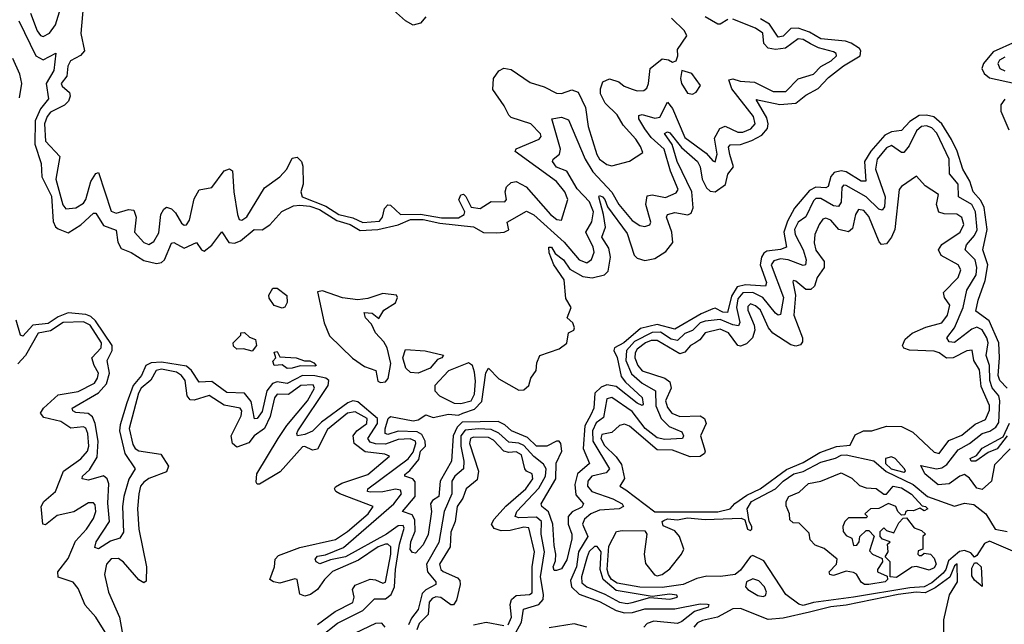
# Model space of a CAD drawing. Extents: x 2494106 to 2685573, y 758056 to 915185.
# Tile 190 of 256: x 2661722 to 2665633, y 800897 to 803299. Entities that reach past the tile are written whole.
import ezdxf

# ---------------------------------------------------------------- set-up
doc = ezdxf.new("R2010")
doc.units = 0

msp = doc.modelspace()

# ---------------------------------------------------------------- linework, layer by layer
at = {"layer": '0CON05XD'}
for points in [[(2661765.5, 803325), (2661792, 803255), (2661805, 803235.7), (2661815, 803232.2), (2661840, 803245), (2661865, 803278.6), (2661903.3, 803405)], [(2661976.2, 803365), (2661964.6, 803244.6), (2661980, 803175), (2661963.5, 803156.5), (2661923.5, 803135), (2661914, 803115), (2661908.9, 803075), (2661886.9, 803045), (2661890.6, 803035), (2661920, 803010), (2661922.2, 802995), (2661915.6, 802975), (2661900.1, 802959.9), (2661845, 802931.6), (2661831.4, 802915), (2661821, 802885), (2661825, 802815.8), (2661882.2, 802755), (2661866.2, 802665), (2661893.4, 802563.4), (2661905, 802547.8), (2661945, 802550.9), (2661975, 802570), (2661985.3, 802585), (2662005, 802656.2), (2662025, 802687.5), (2662035, 802692.5), (2662085, 802538.1), (2662105, 802530.4), (2662155, 802545.5), (2662175, 802542.5), (2662184.6, 802515), (2662177.8, 802455), (2662215, 802414.3), (2662235, 802405.7), (2662255, 802418), (2662275, 802452.5), (2662283.1, 802525), (2662295, 802546), (2662305, 802554.2), (2662325, 802547.1), (2662341.4, 802531.4), (2662365, 802490.5), (2662375, 802482.7), (2662385, 802483.5), (2662397.2, 802502.8), (2662415, 802586.7), (2662435, 802623.3), (2662485, 802632), (2662535, 802698.8), (2662555, 802706.2), (2662568, 802698), (2662572.5, 802615), (2662587.3, 802525), (2662594.6, 802504.6), (2662605, 802502.5), (2662625, 802515.7), (2662695, 802630.6), (2662755.8, 802675), (2662784, 802705), (2662805, 802748.8), (2662825, 802753.3), (2662841.2, 802735), (2662847.3, 802717.3), (2662847.8, 802645), (2662838.5, 802615), (2662844.6, 802595), (2662938.5, 802558.5), (2662989.7, 802525), (2663045, 802512.4), (2663085, 802492.9), (2663151.1, 802498.9), (2663163.6, 802515), (2663170.7, 802549.3), (2663185, 802564), (2663195, 802562), (2663234.7, 802524.7), (2663315, 802525.9), (2663398.3, 802511.7), (2663465, 802511.6), (2663487.5, 802525), (2663490.6, 802535), (2663466.2, 802583.8), (2663475, 802603.3), (2663485, 802606.2), (2663495, 802596.2), (2663515, 802553.8), (2663551.2, 802548.8), (2663595, 802576.4), (2663650, 802575), (2663655.4, 802585), (2663650.8, 802615), (2663655.5, 802635), (2663675, 802652.5), (2663695, 802656.7), (2663734.7, 802634.7), (2663830.5, 802525), (2663856.2, 802505), (2663875, 802502.9), (2663899.4, 802585), (2663887.3, 802615), (2663855, 802656.2), (2663690, 802775), (2663694.3, 802785.7), (2663786, 802825), (2663793.1, 802835), (2663791.5, 802845), (2663752.9, 802885), (2663675, 802910.6), (2663665, 802920), (2663647.3, 802957.3), (2663601.7, 803021.7), (2663604.7, 803065.3), (2663625, 803095.8), (2663645, 803105.8), (2663675, 803101.4), (2663749.8, 803049.8), (2663805, 803031.9), (2663855, 803007.1), (2663875, 803005.6), (2663915, 803020), (2663941.1, 803011.1), (2663969.7, 802949.7), (2663980.6, 802875), (2664015, 802763.8), (2664026, 802745), (2664055, 802724.2), (2664075, 802718.8), (2664145, 802737.1), (2664198, 802772), (2664188.8, 802795), (2664170, 802825), (2664120, 802880), (2664095, 802921.2), (2664047.7, 802967.7), (2664030, 803005), (2664028.8, 803025), (2664038.3, 803051.7), (2664065, 803063.8), (2664101.7, 803051.7), (2664123.3, 803035), (2664155, 803022.5), (2664175, 803016.2), (2664201.7, 803018.3), (2664213, 803027), (2664220, 803045), (2664226.7, 803105), (2664275, 803143.3), (2664300, 803140), (2664315, 803130), (2664330, 803135), (2664336.7, 803155), (2664335, 803180), (2664372.5, 803235), (2664362.5, 803255), (2664312, 803305)], [(2663335, 803310), (2663314.5, 803285.5), (2663285, 803276.9), (2663254.6, 803294.6), (2663206.6, 803336.6)], [(2664535, 803299.8), (2664505, 803281.6), (2664495, 803281.9), (2664445, 803310.9)], [(2661718.5, 803295), (2661786.7, 803155), (2661815, 803139.7), (2661866.1, 803166.1), (2661857.2, 803097.2), (2661827.1, 803045), (2661837.1, 802985), (2661804.5, 802945.5), (2661783.3, 802896.7), (2661782.3, 802805), (2661807.1, 802727.1), (2661810, 802675), (2661848.3, 802598.3), (2661855, 802497.5), (2661865, 802475.5), (2661875, 802468.7), (2661915, 802452.2), (2661965, 802483.8), (2662015, 802530), (2662025, 802530), (2662055, 802481.6), (2662105, 802462.9), (2662111.4, 802415), (2662125, 802389.7), (2662165, 802373.6), (2662215, 802342.3), (2662265, 802330.5), (2662285, 802334.7), (2662298, 802345), (2662325, 802410.6), (2662335, 802413.1), (2662375, 802391.5), (2662425, 802414), (2662445, 802384.3), (2662455, 802378.9), (2662485, 802403.8), (2662525, 802455.7), (2662553.6, 802413.6), (2662575, 802410.6), (2662599, 802421), (2662653.8, 802465), (2662685, 802464.4), (2662716.2, 802483.8), (2662763.6, 802536.5), (2662810.4, 802559.6), (2662835, 802562.6), (2662875, 802557.9), (2662913.5, 802545), (2662981.5, 802501.5), (2663035, 802484.8), (2663075, 802461.2), (2663145, 802465.7), (2663225, 802483.4), (2663275, 802504.5), (2663325, 802505.7), (2663391.2, 802491.2), (2663525, 802475.8), (2663565, 802453.9), (2663617.6, 802452.4), (2663646.2, 802455), (2663665, 802464.5), (2663659.2, 802495), (2663735, 802538.2), (2663765, 802524), (2663885.6, 802415.6), (2663944.5, 802345), (2663975, 802333.5), (2663993.6, 802346.4), (2664004.5, 802375), (2664000.9, 802395), (2663971.5, 802455), (2663994.5, 802495.5), (2664001.1, 802535), (2663985.6, 802575), (2663936.6, 802626.6), (2663895, 802697.5), (2663855, 802713.1), (2663838.5, 802735), (2663841.4, 802745), (2663866.9, 802765), (2663871.1, 802785), (2663836.7, 802905), (2663875, 802911.5), (2663901.7, 802901.7), (2663969.1, 802745), (2663999.3, 802695), (2664074.1, 802614.2), (2664101.7, 802565), (2664155, 802501.2), (2664185, 802481.2), (2664205, 802476.7), (2664225, 802484.2), (2664229.4, 802495), (2664209.1, 802565), (2664215, 802598.8), (2664235, 802602.9), (2664287.7, 802592.3), (2664329.4, 802610.6), (2664338.2, 802625), (2664307.2, 802697.2), (2664282.4, 802785), (2664231.3, 802831.4), (2664205.2, 802865), (2664181.2, 802905), (2664181.5, 802918.5), (2664195, 802921.8), (2664245, 802908.1), (2664265, 802911.8), (2664295, 802972), (2664315, 802945.7), (2664365, 802831.6), (2664449.3, 802769.3), (2664475, 802738), (2664485, 802733.8), (2664493.1, 802765), (2664481.7, 802828.3), (2664503, 802867), (2664525, 802876.6), (2664575, 802852.2), (2664595, 802851.9), (2664626.2, 802865), (2664644, 802885), (2664637.2, 802915), (2664550.6, 803025), (2664539.6, 803060.5), (2664555, 803063.5), (2664584.8, 803054.8), (2664640.9, 803050.9), (2664715, 803013.8), (2664765, 803013.1), (2664815, 803064.5), (2664875, 803082.9), (2664905, 803112.7), (2664945.5, 803135), (2664966.7, 803155), (2664965.8, 803165), (2664955, 803171.5), (2664895, 803187.2), (2664863.8, 803203.8), (2664835, 803219.7), (2664815, 803222.4), (2664764.4, 803185.6), (2664725, 803181), (2664695, 803186.4), (2664678.2, 803205), (2664673.9, 803245), (2664645.5, 803265), (2664555, 803301.2)], [(2665644.8, 801834.8), (2665615.4, 801865), (2665608.6, 801885), (2665614.7, 801955), (2665611.4, 802015), (2665573, 802103), (2665520.3, 802140.3), (2665530.3, 802185), (2665557.6, 802262.4), (2665567.5, 802325), (2665548.7, 802385), (2665564.8, 802465.2), (2665553, 802553), (2665540.2, 802580.2), (2665510, 802615), (2665497, 802657), (2665469.1, 802705), (2665446.3, 802776.3), (2665423.4, 802823.4), (2665385.9, 802885.9), (2665353.5, 802913.5), (2665325, 802920.2), (2665295, 802917.9), (2665258.8, 802895), (2665225, 802859.2), (2665185, 802853.9), (2665159.2, 802840.8), (2665103.4, 802776.6), (2665078.4, 802735), (2665083, 802657), (2665065, 802657.1), (2665005, 802694.8), (2664985, 802698.9), (2664957.8, 802692.2), (2664944.4, 802675.6), (2664934.1, 802635.9), (2664925, 802630.7), (2664885, 802633.9), (2664859.5, 802620.5), (2664800, 802550), (2664771.7, 802498.3), (2664758, 802455), (2664768.9, 802395), (2664744.3, 802385.7), (2664690.5, 802379.5), (2664678, 802372), (2664668.4, 802355), (2664664.2, 802325), (2664688.8, 802255), (2664685, 802240.6), (2664605, 802245.8), (2664571.8, 802238.2), (2664549.3, 802200.7), (2664534.1, 802135.9), (2664515, 802136.3), (2664485, 802152.8), (2664475, 802150), (2664429.4, 802130.6), (2664325, 802069.1), (2664255, 802087.4), (2664187.9, 802072), (2664121.6, 802015), (2664085.4, 801995), (2664082.3, 801985), (2664096.2, 801956.2), (2664111.3, 801881.3), (2664128.3, 801858.3), (2664195, 801798.1), (2664198.6, 801771.4), (2664195, 801766), (2664175, 801774.7), (2664091.1, 801841.1), (2664055, 801848.2), (2664031.7, 801838.3), (2664006.7, 801815), (2664003.5, 801755), (2663990.4, 801729.6), (2663966.5, 801685), (2663960.9, 801595), (2663985.5, 801535), (2663937.8, 801495), (2663927.9, 801452.1), (2663931.2, 801411.2), (2663962.5, 801375), (2663955, 801362.2), (2663916.9, 801343.1), (2663900.8, 801325), (2663901.4, 801295), (2663915.7, 801255), (2663915.9, 801235.9), (2663895, 801152.5), (2663875, 801117.5), (2663855, 801110), (2663845, 801110), (2663841.2, 801125), (2663851.2, 801148.8), (2663852.5, 801175), (2663845, 801210), (2663840.6, 801295), (2663823.2, 801343.2), (2663796.2, 801365), (2663793.3, 801375), (2663851.9, 801475), (2663853.6, 801536.4), (2663875.6, 801585), (2663872, 801615), (2663865, 801623.8), (2663855, 801624), (2663816.7, 801605), (2663775, 801604.7), (2663738.8, 801638.8), (2663676, 801665), (2663649.6, 801689.5), (2663622.4, 801702.4), (2663480.5, 801699.5), (2663460, 801680), (2663443.8, 801645), (2663437.9, 801545), (2663393.1, 801465), (2663387.3, 801405), (2663361.9, 801388.1), (2663354, 801375), (2663358.6, 801345), (2663345, 801253.3), (2663325, 801212), (2663295, 801180), (2663282.5, 801182.5), (2663273.9, 801193.9), (2663276, 801225), (2663293.5, 801266.5), (2663291.7, 801311.7), (2663281.2, 801331.2), (2663243.3, 801345), (2663293.3, 801405), (2663292.7, 801462.7), (2663284.5, 801474.4), (2663252, 801485), (2663252.5, 801492.5), (2663272.4, 801507.6), (2663308, 801552), (2663315, 801584), (2663333.6, 801605), (2663332.6, 801625), (2663320.3, 801650.3), (2663301.2, 801661.2), (2663225, 801664.7), (2663185, 801650.9), (2663174.5, 801655), (2663173.9, 801673.9), (2663185.6, 801715), (2663195, 801722.5), (2663285, 801705.3), (2663305, 801709.6), (2663335, 801729.2), (2663365, 801718.6), (2663425, 801732.1), (2663465, 801727.9), (2663482.5, 801735), (2663528.8, 801751.2), (2663558.3, 801781.7), (2663573.6, 801896.4), (2663585, 801913.8), (2663625, 801872), (2663705, 801827.5), (2663725, 801828.6), (2663744.2, 801845), (2663753.1, 801875), (2663774.3, 801905), (2663776.4, 801935), (2663788.1, 801965), (2663865, 801990.6), (2663896, 802014), (2663902.5, 802055), (2663923.3, 802065), (2663925.7, 802074.3), (2663920, 802095), (2663897.5, 802115), (2663913.1, 802155), (2663891.2, 802191.2), (2663884.7, 802265), (2663843.5, 802325), (2663825, 802372.5), (2663824.4, 802395.6), (2663835, 802395.8), (2663849.7, 802369.7), (2663881.9, 802345), (2663908, 802308.1), (2663959.2, 802279.2), (2663996, 802274), (2664045.7, 802285), (2664060.4, 802299.6), (2664068.9, 802355), (2664061.9, 802391.9), (2664034.3, 802435), (2664049.3, 802475), (2664040.7, 802525), (2664022.2, 802595), (2664025, 802600), (2664036.7, 802595), (2664046.7, 802585), (2664057.7, 802555), (2664135, 802450), (2664163.3, 802363.3), (2664175, 802351.9), (2664205, 802341.8), (2664245, 802350.8), (2664288.3, 802378.3), (2664316.7, 802413.3), (2664313, 802455), (2664292.2, 802515), (2664295.6, 802524.4), (2664325, 802532.5), (2664376.7, 802523.3), (2664390, 802530), (2664398, 802552), (2664392.2, 802615), (2664333.5, 802735), (2664313.6, 802803.6), (2664283.1, 802846.9), (2664295, 802853.1), (2664305, 802849.5), (2664350.7, 802790.7), (2664415, 802736.1), (2664424.7, 802715), (2664432.7, 802665), (2664450.6, 802630.6), (2664465, 802617.7), (2664485.4, 802614.6), (2664525.9, 802644.1), (2664535.4, 802685), (2664557.5, 802715), (2664543, 802763), (2664538, 802792), (2664545, 802802.2), (2664585, 802803.1), (2664630.5, 802819.5), (2664669.7, 802840.3), (2664692.9, 802867.1), (2664696, 802885), (2664689.7, 802909.7), (2664647.5, 802982.5), (2664742.2, 802962.2), (2664805, 802967.8), (2664845, 802998.8), (2664894.4, 803025.6), (2664935, 803069.3), (2664995, 803115.9), (2665060.9, 803155), (2665063.8, 803175), (2665058.2, 803185), (2665025.6, 803205.6), (2665003.2, 803213.2), (2664905, 803223.3), (2664859.9, 803249.9), (2664815, 803264.8), (2664785, 803264.1), (2664755, 803233.3), (2664735, 803230), (2664700.8, 803280.8), (2664665, 803302.7)], [(2665678.4, 803211.6), (2665588.7, 803171.3), (2665550.4, 803125), (2665544.6, 803105), (2665553.1, 803085), (2665575, 803067.8), (2665677.5, 803045)], [(2661720.8, 802989.2), (2661730.2, 803045), (2661722.7, 803082.7), (2661695.3, 803145)], [(2665635, 803150), (2665615, 803137.7), (2665608.2, 803125), (2665615.5, 803105), (2665635, 803095.3)], [(2664395, 803002.5), (2664409.3, 803010.7), (2664427, 803037), (2664392.5, 803085), (2664352.5, 803097.5), (2664346.7, 803065), (2664350.8, 803045), (2664375, 803007.5), (2664395, 803002.5)], [(2665636.2, 802983.8), (2665619.7, 802960.3), (2665619.4, 802935), (2665651.8, 802861.8)], [(2665656.5, 801593.5), (2665595, 801530), (2665582.9, 801465), (2665545, 801432.5), (2665525, 801437.3), (2665495, 801477.3), (2665475, 801491.4), (2665456.4, 801485), (2665415, 801454.8), (2665371, 801451), (2665317.5, 801495), (2665302.5, 801527.5), (2665364.7, 801514.7), (2665385, 801518.1), (2665405, 801531.2), (2665450.1, 801589.9), (2665495, 801615.2), (2665545, 801654.3), (2665576, 801664), (2665600.4, 801679.6), (2665612, 801698), (2665615.9, 801785), (2665611.6, 801805), (2665585.7, 801835.7), (2665575.8, 801865), (2665574.1, 801925), (2665561.7, 801965), (2665569.2, 802015), (2665564.4, 802035), (2665545, 802066.7), (2665525, 802077.9), (2665505, 802070), (2665435, 802016.9), (2665415, 802019.5), (2665405.7, 802035), (2665435.2, 802074.8), (2665469.8, 802155), (2665484.6, 802225), (2665521.3, 802285), (2665524.1, 802315), (2665517.3, 802345), (2665478.2, 802385), (2665483.9, 802405), (2665515, 802441.8), (2665525.4, 802464.6), (2665519.6, 802535), (2665504, 802565), (2665451.2, 802595), (2665450.5, 802645), (2665416.4, 802686.4), (2665414.7, 802745), (2665365, 802848.7), (2665345, 802869.4), (2665325, 802877.6), (2665305, 802874.7), (2665285, 802857.5), (2665255, 802797.5), (2665235, 802771.5), (2665225, 802771.1), (2665185, 802799.3), (2665165, 802789.3), (2665129, 802745), (2665121.6, 802705), (2665160, 802595), (2665157.1, 802555), (2665147.9, 802542.1), (2665135, 802546.5), (2665085.4, 802595.4), (2665005, 802640.4), (2664995, 802641.1), (2664987.6, 802632.4), (2664985.7, 802574.2), (2664975, 802556.5), (2664955, 802558.9), (2664905, 802589.2), (2664885, 802588.4), (2664875, 802579.3), (2664845, 802515.5), (2664815, 802493.9), (2664800.2, 802465), (2664802.5, 802445), (2664834.3, 802385), (2664846, 802345), (2664844.4, 802325.6), (2664835, 802322.5), (2664775.4, 802345.4), (2664745, 802348.9), (2664718.5, 802341.5), (2664707.8, 802325), (2664756.5, 802195), (2664745, 802127.5), (2664735, 802124.4), (2664725, 802132.7), (2664674.2, 802195), (2664635, 802214.8), (2664595, 802213.3), (2664575, 802189.3), (2664570.1, 802155), (2664583.5, 802096.5), (2664577.2, 802082.8), (2664555, 802086), (2664505, 802108.4), (2664445, 802101), (2664425, 802094.2), (2664395, 802064.7), (2664365, 802051.9), (2664335, 802024.8), (2664310.5, 802029.5), (2664267.4, 802057.5), (2664235, 802055.9), (2664165, 802020.1), (2664132.8, 801985), (2664130, 801945), (2664152.4, 801892.4), (2664194.9, 801854.9), (2664248.5, 801825), (2664248.7, 801765), (2664270.4, 801715), (2664302.3, 801682.3), (2664352.1, 801662.1), (2664359.4, 801645), (2664355.4, 801634.7), (2664285, 801630.4), (2664255, 801637.2), (2664207.4, 801675), (2664155, 801742.4), (2664075, 801797.8), (2664055, 801793.1), (2664041.5, 801718.5), (2664012.8, 801697.2), (2663997, 801665), (2663999, 801625), (2664064.7, 801515), (2664051.7, 801498.3), (2663995, 801484.7), (2663979.5, 801465), (2663977.4, 801445), (2663994.5, 801424.5), (2664078.9, 801395), (2664115.6, 801375), (2664120.8, 801365), (2664103.3, 801355), (2664025, 801349.7), (2663991.3, 801335), (2663965.5, 801314.5), (2663958.2, 801295), (2663978.8, 801245), (2663941.9, 801185), (2663934.6, 801125), (2663910.7, 801070.8), (2663914, 801045), (2663945, 801016.4), (2664025, 800987.9), (2664091.3, 800951.3), (2664125, 800941.7), (2664156.3, 800943.7), (2664205, 800958.4), (2664325, 800957.6), (2664425, 800977.5), (2664455, 800976.9), (2664460, 800975), (2664456.7, 800965), (2664402.7, 800947.3), (2664351.9, 800908.1), (2664335, 800899.7), (2664241, 800909), (2664215, 800899.7), (2664201.8, 800885)], [(2664245, 801343.9), (2664495, 801344.2), (2664544.4, 801355.7), (2664563.5, 801376.6), (2664610.2, 801409.8), (2664663.3, 801435), (2664768.7, 801511.3), (2664835, 801539.8), (2664900.4, 801579.6), (2664967.4, 801602.6), (2665021.2, 801608.8), (2665040.9, 801649.1), (2665074.3, 801665.7), (2665107.5, 801665), (2665165.4, 801684.6), (2665225, 801682.7), (2665270, 801660), (2665355, 801580.6), (2665375, 801575.8), (2665413.3, 801626.7), (2665465, 801648.8), (2665518.2, 801691.8), (2665559.4, 801710.6), (2665575, 801747.5), (2665575, 801766.2), (2665541.5, 801841.5), (2665535, 801908), (2665513.1, 801945), (2665505.7, 801985.7), (2665485, 801983.1), (2665430, 801955), (2665403.8, 801953.8), (2665375, 801975.5), (2665355, 801982.1), (2665256.3, 801986.3), (2665234.4, 801994.4), (2665229.2, 802005), (2665239.8, 802030.2), (2665267, 802053.1), (2665322, 802078), (2665385, 802094.6), (2665408, 802125), (2665417.5, 802165), (2665395.4, 802195.4), (2665392.2, 802215), (2665450.5, 802275), (2665461.4, 802305), (2665450.8, 802325), (2665382.3, 802362.3), (2665372.2, 802385), (2665384.7, 802405.3), (2665457.8, 802455), (2665472.5, 802485), (2665465, 802513.3), (2665445, 802526.7), (2665395, 802527.3), (2665373.8, 802533.8), (2665364.5, 802565), (2665372, 802605), (2665319.4, 802639.4), (2665285, 802677.5), (2665225, 802636.7), (2665215.8, 802624.2), (2665198.2, 802465), (2665185.2, 802434.8), (2665165, 802408.1), (2665145.5, 802405.6), (2665136.1, 802416.1), (2665095, 802516.9), (2665075, 802540.6), (2665054, 802545), (2665041.8, 802525), (2665030.7, 802469.3), (2665015, 802456.7), (2664975.9, 802465.9), (2664945, 802502.2), (2664925, 802511.1), (2664913.1, 802506.9), (2664898.1, 802485), (2664880.6, 802445), (2664877.8, 802412.2), (2664885, 802382.9), (2664918.3, 802338.3), (2664917.7, 802315), (2664890.3, 802275), (2664879.2, 802240.8), (2664865, 802227.3), (2664845, 802227.3), (2664805, 802260), (2664795, 802262.5), (2664793, 802257), (2664804, 802204), (2664797.3, 802125), (2664832.2, 802035), (2664831.3, 802018.7), (2664823.3, 802006.7), (2664805, 802002.2), (2664785, 802007.5), (2664713.6, 802053.6), (2664697.3, 802075), (2664665, 802144.4), (2664645, 802162.2), (2664625, 802169.4), (2664615, 802160), (2664614.6, 802145), (2664640.4, 802085), (2664643.1, 802065), (2664633.1, 802035), (2664609.1, 802010.9), (2664585, 802001.5), (2664575, 802004.3), (2664537.7, 802055), (2664505, 802069.4), (2664445, 802055.4), (2664423.5, 802026.5), (2664404.4, 802014.4), (2664387.5, 802005), (2664365, 801977.5), (2664345, 801971.4), (2664255, 802024.7), (2664230.8, 802025), (2664207.7, 802015), (2664175, 801989.3), (2664166.5, 801975), (2664165.3, 801955), (2664177.8, 801925), (2664195, 801903.4), (2664284.8, 801874.8), (2664305, 801860.6), (2664310.4, 801835), (2664288, 801785), (2664295, 801758.1), (2664312.5, 801735), (2664345, 801722.5), (2664425, 801725.4), (2664443.1, 801715), (2664448.8, 801695), (2664426.8, 801645), (2664445.4, 801585), (2664442.9, 801575), (2664425, 801563.9), (2664385, 801561.9), (2664315, 801588.8), (2664255, 801590.3), (2664145, 801684.5), (2664125, 801691.5), (2664105, 801687.1), (2664075, 801658.9), (2664035, 801650.6), (2664030.6, 801635), (2664045, 801606.9), (2664091.8, 801561.8), (2664112.3, 801532.3), (2664124.6, 801475.4), (2664106.2, 801445), (2664130.4, 801430.5), (2664245, 801343.9)], [(2662765, 802153.3), (2662733.6, 802163.6), (2662713, 802193), (2662712.5, 802205), (2662728.3, 802231.7), (2662745, 802232.5), (2662783, 802203), (2662784.2, 802175), (2662775, 802156.7), (2662765, 802153.3)], [(2663155, 801857.5), (2663175, 801860), (2663186.2, 801873.8), (2663196.6, 801933.4), (2663182.3, 801995), (2663169.3, 802019.2), (2663135.5, 802055), (2663119.8, 802089.8), (2663095.8, 802115), (2663090, 802135), (2663123, 802133), (2663148.3, 802111.7), (2663169.2, 802145), (2663215, 802174.4), (2663223.1, 802195), (2663218.8, 802205), (2663165, 802211.7), (2663105, 802190.8), (2663065, 802186.3), (2663005, 802194), (2662925, 802221.1), (2662905, 802217.5), (2662931.4, 802095), (2662953.1, 802043.1), (2663044.3, 801954.3), (2663091.7, 801921.7), (2663137.5, 801905), (2663145, 801862.5), (2663155, 801857.5)], [(2662913.8, 800845), (2662985, 800901.1), (2663085, 800950.9), (2663131.6, 800998.4), (2663175, 800998.3), (2663198.2, 801015), (2663210.5, 801045), (2663214.5, 801114.5), (2663230.9, 801215), (2663249.2, 801279.2), (2663245, 801289.7), (2663225, 801288.3), (2663178.8, 801255), (2663016.7, 801165), (2662956.5, 801153.5), (2662915, 801136.9), (2662900, 801145), (2662895.7, 801155), (2662905, 801166.9), (2662937.4, 801172.6), (2663008.3, 801201.7), (2663208.8, 801375), (2663238.6, 801415), (2663235, 801430), (2663214.4, 801434.3), (2663165, 801423.3), (2663115, 801422), (2663104.3, 801425), (2663104.5, 801435), (2663265, 801554.5), (2663285, 801580.8), (2663295.8, 801615), (2663294.7, 801625), (2663273.7, 801633.7), (2663225, 801631.6), (2663175, 801611.9), (2663135, 801613.2), (2663115, 801620.3), (2663104.7, 801635), (2663143, 801695), (2663143, 801715), (2663065, 801780), (2663045, 801784.5), (2663026.2, 801776.2), (2662920.5, 801699.5), (2662885, 801664.7), (2662855, 801650.3), (2662825.9, 801645.9), (2662822.5, 801655), (2662827.3, 801665), (2662947.4, 801845), (2662950.7, 801865), (2662937.7, 801875), (2662895, 801884.6), (2662845, 801885.1), (2662785, 801853), (2662745, 801859.6), (2662726.2, 801853.8), (2662704.1, 801825), (2662685, 801742.5), (2662665, 801714.3), (2662655, 801713.3), (2662641.6, 801781.6), (2662615.5, 801815.5), (2662545, 801817.9), (2662485, 801862.1), (2662435, 801859.2), (2662404.3, 801905), (2662385, 801922.1), (2662285, 801937.9), (2662244.3, 801935), (2662223.4, 801925), (2662206.1, 801885), (2662173.6, 801845), (2662147.3, 801777.3), (2662120.7, 801689.3), (2662119.3, 801665), (2662139.4, 801575), (2662180.5, 801515), (2662156.2, 801473.8), (2662135.3, 801405), (2662130.8, 801365), (2662135, 801262.5), (2662120.5, 801239.5), (2662083.1, 801226.9), (2662035, 801196.7), (2662021.3, 801201.3), (2662025.6, 801225), (2662078.9, 801305), (2662072.4, 801377.5), (2662076.6, 801455), (2662070, 801475), (2662055, 801487.2), (2661995, 801469.5), (2661970.8, 801475), (2661972.2, 801485), (2661999.2, 801510.8), (2662029.6, 801560.4), (2662033.9, 801625), (2662022.3, 801695), (2662011, 801721), (2661993.7, 801733.7), (2661945, 801737.8), (2661932.9, 801745), (2661930, 801755), (2662035, 801816.6), (2662067.6, 801852.4), (2662078.7, 801895), (2662070.3, 801945), (2662090, 801985), (2662090, 802005), (2662023, 802103), (2662005, 802119.7), (2661985, 802127.7), (2661915, 802134.2), (2661875, 802117.8), (2661835, 802091.7), (2661774.6, 802085.3), (2661735, 802041.4), (2661725, 802046.2), (2661708.7, 802105)], [(2662061.8, 800865), (2662025, 800925.6), (2661982.4, 800972.4), (2661955, 801039.2), (2661935, 801064.5), (2661874.5, 801084.4), (2661874.2, 801105), (2661915, 801158.1), (2661943.3, 801226.7), (2661987.9, 801275), (2662015, 801317.5), (2662024.6, 801345), (2662021.7, 801371.7), (2662015, 801380), (2661995, 801378.9), (2661936.9, 801343.1), (2661871.6, 801328.4), (2661825, 801292), (2661813.8, 801295), (2661807.5, 801365), (2661818, 801385), (2661865, 801424.3), (2661896.5, 801505), (2661965, 801553.6), (2661991.1, 801585), (2661996.7, 801605), (2661992.5, 801655), (2661985, 801675.6), (2661975, 801681.8), (2661925, 801676.1), (2661885, 801702.5), (2661818.3, 801718.3), (2661804.3, 801735), (2661816.7, 801755), (2661875, 801808.2), (2661955, 801822.2), (2662019.2, 801855), (2662031.8, 801875), (2662034.7, 801895), (2662018.2, 801925), (2662008.9, 801955), (2662045.4, 801995), (2662047.7, 802015), (2662002.5, 802085), (2661975, 802098.5), (2661895, 802096.5), (2661845, 802063.4), (2661795, 802052.9), (2661745.9, 801964.1), (2661715, 801931.5)], [(2662645, 801982.5), (2662611.7, 801991.7), (2662585, 801990), (2662571.7, 802001.7), (2662570, 802015), (2662600, 802045), (2662600, 802055), (2662615, 802056.2), (2662635, 802037.5), (2662658.3, 802028.3), (2662662.5, 802005), (2662645, 801982.5)], [(2662785, 801913.3), (2662765, 801927.5), (2662732.5, 801925), (2662728.3, 801941.7), (2662740, 801955), (2662732.5, 801977.5), (2662745, 801980), (2662755, 801960), (2662820, 801955), (2662853.6, 801943.6), (2662875, 801943.8), (2662890, 801935), (2662900, 801925), (2662895, 801922.9), (2662836.7, 801923.3), (2662805, 801914.3), (2662785, 801913.3)], [(2663305, 801894.7), (2663275, 801896.8), (2663256.2, 801915), (2663244.6, 801955.3), (2663255, 801988.8), (2663333, 801983), (2663405.5, 801965.6), (2663398.8, 801955), (2663381.7, 801948.3), (2663352.5, 801915), (2663305, 801894.7)], [(2662905, 800896.1), (2662975, 800948.2), (2663045, 800983.6), (2663051.2, 801005), (2663044.6, 801035), (2663055, 801051.9), (2663115, 801076.2), (2663135, 801073.8), (2663165, 801059.5), (2663175, 801064.3), (2663196.3, 801175), (2663196.2, 801205), (2663185, 801214.6), (2663175, 801214.7), (2663146.7, 801205), (2663068.4, 801151.6), (2662965, 801107.1), (2662932.5, 801075), (2662904.7, 801035.3), (2662878, 801015), (2662855, 801008.1), (2662835, 801016.7), (2662824.2, 801074.2), (2662815, 801076.9), (2662755, 801060.4), (2662730, 801065), (2662716, 801075), (2662734.6, 801125), (2662736.5, 801155), (2662749.8, 801170.2), (2662835, 801201.8), (2662976.2, 801233.8), (2663024.8, 801265.2), (2663106.2, 801335), (2663125.8, 801365), (2662994.2, 801415), (2662978.6, 801425), (2662972.5, 801435), (2662976.7, 801443.3), (2663002.4, 801457.6), (2663105, 801491.6), (2663191.2, 801565), (2663173.2, 801573.2), (2663095, 801582.2), (2663050.8, 801615), (2663046.8, 801645), (2663061.8, 801665), (2663101.5, 801695), (2663102.1, 801715), (2663055, 801741.4), (2663025, 801736.1), (2662945, 801670.8), (2662905, 801592.2), (2662885, 801588.5), (2662855, 801603.5), (2662845, 801602.5), (2662757.2, 801502.8), (2662675, 801454), (2662665, 801453.3), (2662661.7, 801461.7), (2662664.5, 801495), (2662748.4, 801635), (2662783, 801687), (2662865.3, 801785), (2662893.8, 801835), (2662888, 801848), (2662838.6, 801845), (2662790.6, 801809.4), (2662745, 801810.9), (2662735, 801797.1), (2662717.3, 801722.7), (2662694.7, 801675), (2662654.2, 801645), (2662632.2, 801617.8), (2662585, 801600.5), (2662567.9, 801615), (2662562, 801645), (2662601.8, 801725), (2662604.6, 801744.5), (2662598.1, 801755), (2662535, 801767.2), (2662475, 801806.1), (2662415, 801787.2), (2662398.9, 801788.9), (2662387.5, 801805), (2662379.2, 801865), (2662365.2, 801885.2), (2662345, 801898.9), (2662285, 801910.4), (2662264.6, 801905), (2662243.1, 801866.9), (2662205, 801835.3), (2662194.4, 801815), (2662157.1, 801675), (2662171.2, 801611.2), (2662180.9, 801595), (2662195, 801586.2), (2662283, 801573), (2662313.1, 801525), (2662305, 801501.9), (2662235, 801475.4), (2662215, 801461.9), (2662202.7, 801445), (2662195.6, 801415.6), (2662190.4, 801355), (2662195.4, 801275), (2662225.5, 801124.5), (2662225, 801067.5), (2662215, 801061.2), (2662195, 801074), (2662135, 801143.3), (2662115, 801157.9), (2662085, 801156.9), (2662066.5, 801135), (2662059.6, 801095), (2662074.6, 801025), (2662119.1, 800925), (2662129.5, 800865)], [(2663475, 801773.8), (2663515, 801784.4), (2663528.4, 801811.6), (2663533, 801863), (2663529.2, 801899.2), (2663521.1, 801925), (2663505, 801935.6), (2663425, 801904), (2663371.4, 801845), (2663371.4, 801825), (2663389.2, 801805), (2663448.6, 801775), (2663475, 801773.8)], [(2663685, 800849.5), (2663715.6, 800905), (2663723.5, 800956.5), (2663785, 800974.8), (2663801.1, 800995), (2663802.9, 801015), (2663790.9, 801085), (2663806.7, 801185), (2663793.7, 801255), (2663794.8, 801305), (2663775, 801323), (2663705, 801320), (2663690.6, 801325), (2663696.8, 801345), (2663785, 801438.1), (2663810.8, 801485), (2663813, 801515), (2663803.6, 801533.6), (2663765, 801563.1), (2663725, 801606.7), (2663705, 801616.4), (2663665, 801619.8), (2663625.9, 801655.9), (2663595, 801670.4), (2663545, 801673.5), (2663492.1, 801667.9), (2663474.1, 801645), (2663474.9, 801604.9), (2663486.9, 801545), (2663485.7, 801515), (2663450.7, 801485), (2663439.1, 801465), (2663438.7, 801415), (2663407.8, 801345), (2663387.7, 801222.3), (2663337.8, 801135), (2663342.5, 801105), (2663375.4, 801065), (2663375.5, 801055), (2663335, 801033.9), (2663320.5, 801019.5), (2663305.2, 800955), (2663278.6, 800921.4), (2663266.5, 800895)], [(2665645.4, 801645), (2665605, 801594.5), (2665570, 801580), (2665520, 801545), (2665502.5, 801545), (2665497.5, 801555), (2665522.7, 801567.3), (2665545, 801596.4), (2665628.8, 801641.2), (2665654.6, 801695.3)], [(2663662.5, 800895), (2663676.4, 800925), (2663670.5, 800975), (2663675.4, 800995), (2663695, 801010.6), (2663747.5, 801015), (2663758.2, 801021.8), (2663757.8, 801125), (2663767.2, 801185), (2663745, 801279.5), (2663725, 801282.7), (2663670.7, 801269.3), (2663635, 801268.4), (2663606.9, 801276.9), (2663596.7, 801295), (2663607.3, 801315), (2663653.5, 801366.5), (2663732.7, 801435), (2663761.1, 801475), (2663758, 801495), (2663735.4, 801505.4), (2663728.9, 801515), (2663715, 801570.6), (2663695, 801581.6), (2663665, 801578.8), (2663645, 801584.6), (2663605, 801627.7), (2663585, 801638.6), (2663525, 801640.9), (2663512.7, 801635), (2663508.9, 801615), (2663545.4, 801505.4), (2663538.8, 801471.2), (2663495.4, 801434.6), (2663482.3, 801397.7), (2663460.4, 801365), (2663451.8, 801305), (2663435, 801263.3), (2663432.5, 801205), (2663389.7, 801135), (2663394.6, 801115), (2663405, 801106.2), (2663461.2, 801081.2), (2663470.2, 801070.2), (2663472.3, 801055), (2663458, 800992), (2663445.4, 800974.6), (2663435, 800974.4), (2663395, 801002.7), (2663375, 801005.8), (2663360.5, 800999.5), (2663349.4, 800985), (2663345.3, 800935), (2663309.7, 800900.3), (2663299.8, 800875)], [(2665667.6, 801187.6), (2665575, 801227.1), (2665555, 801217.8), (2665525, 801170), (2665515, 801163.8), (2665501, 801181), (2665475, 801190.2), (2665455, 801185.7), (2665430.2, 801165), (2665411.5, 801148.5), (2665401.3, 801115), (2665390.1, 801099.9), (2665345, 801061), (2665315, 801045.4), (2665257.9, 801042.1), (2665035, 801004), (2664875, 800983.9), (2664835, 800971), (2664816.8, 800976.8), (2664765.1, 801015.1), (2664678.3, 801148.3), (2664635, 801170), (2664625, 801166.7), (2664585, 801111.4), (2664564.2, 801095), (2664506.5, 801086.5), (2664451.9, 801088.1), (2664411.5, 801078.5), (2664357.5, 801055), (2664275, 801042.8), (2664185.2, 801044.9), (2664095, 801060.3), (2664073.2, 801075), (2664060.7, 801095), (2664055.9, 801115), (2664058.9, 801151.1), (2664062.3, 801207.7), (2664092.8, 801265), (2664115, 801270), (2664205, 801267.6), (2664212.8, 801255), (2664203.5, 801175), (2664207.7, 801137.7), (2664243.7, 801093.7), (2664255, 801089.4), (2664275, 801094.5), (2664305, 801117.5), (2664351.5, 801175), (2664360, 801195), (2664343.8, 801245), (2664325, 801267.7), (2664278.3, 801288.3), (2664274.7, 801304.7), (2664280.7, 801309.3), (2664295, 801315.5), (2664335, 801311.2), (2664375, 801319.8), (2664445, 801312.9), (2664588.5, 801318.5), (2664602.2, 801312.2), (2664613.3, 801275), (2664625, 801270), (2664631.2, 801275), (2664630.8, 801285), (2664620, 801305), (2664611.5, 801355), (2664628.9, 801385), (2664725, 801434.4), (2664754.8, 801465), (2664797.8, 801495), (2664835, 801504.5), (2664905, 801541.1), (2664962.7, 801557.3), (2664985, 801568.1), (2665005, 801569.6), (2665115, 801546.7), (2665163.6, 801503.6), (2665271.6, 801451.6), (2665328.2, 801405), (2665435, 801366), (2665475, 801378.1), (2665512.6, 801372.6), (2665560, 801335), (2665597.5, 801275), (2665645, 801265.3)], [(2665235, 801500.9), (2665241.4, 801505), (2665237.5, 801515), (2665200, 801555), (2665185, 801562.5), (2665161.5, 801555), (2665161.4, 801535), (2665184.7, 801515), (2665235, 801500.9)], [(2665095, 801054.2), (2665077.5, 801055), (2665065, 801063.8), (2665046.4, 801096.4), (2665035, 801102.5), (2665005, 801107.5), (2664955, 801090), (2664940, 801095), (2664937.5, 801105), (2664967.5, 801135), (2664970, 801155), (2664918.3, 801198.3), (2664881.7, 801211.7), (2664861.7, 801231.7), (2664858.3, 801258.3), (2664818.3, 801298.3), (2664795, 801300), (2664781.7, 801311.7), (2664780, 801335), (2664767, 801367), (2664766.7, 801385), (2664777.5, 801405), (2664818.8, 801421.2), (2664855, 801456), (2664905, 801465.8), (2664985, 801499.2), (2665027.3, 801477.3), (2665058.8, 801448.8), (2665085, 801439.2), (2665125, 801436.2), (2665155, 801413.8), (2665165.8, 801414.2), (2665192.5, 801445), (2665225, 801438.5), (2665265, 801413.3), (2665307, 801367), (2665320, 801365), (2665330, 801355), (2665315, 801347.5), (2665297.5, 801357.5), (2665273, 801347), (2665250.7, 801349.3), (2665242.5, 801345), (2665238.3, 801331.7), (2665225, 801330), (2665210, 801345), (2665202.5, 801365), (2665173.9, 801376.1), (2665135, 801356.7), (2665102.5, 801355), (2665080, 801335), (2665090, 801325), (2665085, 801320), (2665015, 801320), (2665000, 801305), (2664992.5, 801285), (2664993.3, 801265), (2665005, 801250), (2665028.3, 801238.3), (2665035, 801210), (2665048.3, 801211.7), (2665057.5, 801225), (2665060, 801245), (2665085, 801270), (2665095, 801270), (2665117, 801247), (2665098.3, 801188.3), (2665110, 801175), (2665148.3, 801158.3), (2665150, 801145), (2665130, 801115), (2665130, 801105), (2665168.3, 801088.3), (2665170, 801075), (2665160, 801065), (2665095, 801054.2)], [(2665205, 801083.3), (2665180, 801085), (2665180, 801145), (2665160, 801165), (2665172.5, 801185), (2665170, 801215), (2665180, 801225), (2665150, 801235), (2665140, 801245), (2665140, 801265), (2665155, 801280), (2665165, 801270), (2665195, 801260), (2665215, 801300), (2665231.7, 801318.3), (2665245, 801320), (2665275, 801280), (2665305, 801270), (2665320, 801255), (2665310, 801245), (2665310, 801195), (2665291.7, 801188.3), (2665290, 801175), (2665295, 801170), (2665305, 801170), (2665315, 801180), (2665340, 801175), (2665355, 801160), (2665362.5, 801135), (2665355, 801121.2), (2665335, 801112), (2665285, 801126.7), (2665266, 801124), (2665205, 801083.3)], [(2664135, 800979.5), (2664155, 800983.3), (2664225, 801003.2), (2664305, 800996.2), (2664335.8, 801005), (2664332.5, 801012.5), (2664305, 801016.6), (2664235, 801006.9), (2664091.1, 801031.1), (2664039.6, 801075), (2664028.5, 801115), (2664032.4, 801185), (2664016.5, 801206.5), (2664005, 801205.4), (2663985, 801186.4), (2663976, 801165), (2663953.9, 801085), (2663955, 801061.1), (2663975, 801045.9), (2664046.9, 801016.9), (2664105, 800985.3), (2664135, 800979.5)], [(2665393.3, 800863.3), (2665392.7, 800915), (2665415.9, 801014.1), (2665448.1, 801065), (2665446.8, 801136.8), (2665435, 801128.8), (2665416.5, 801083.5), (2665359, 801041), (2665318.6, 801021.4), (2665284, 801024), (2665211.4, 801015), (2665005, 800972.6), (2664945, 800966.5), (2664860, 800945), (2664755, 800921.2), (2664695, 800915.6), (2664585, 800959.7), (2664555, 800958.1), (2664494.5, 800925.5), (2664435, 800912.4), (2664415, 800902.1), (2664400, 800885)], [(2665545, 801047.5), (2665515, 801072.2), (2665505, 801088.8), (2665505, 801120), (2665515, 801140.8), (2665525, 801141.4), (2665541.5, 801125), (2665545, 801047.5)], [(2664675, 801007.1), (2664685, 801011.2), (2664688.6, 801025), (2664680.6, 801045), (2664659, 801069), (2664635, 801077.9), (2664609.7, 801065), (2664605.4, 801045), (2664614.5, 801035), (2664655, 801011.1), (2664675, 801007.1)], [(2663173.9, 800885), (2663160.8, 800900.8), (2663135, 800899.4), (2663055, 800861.3)], [(2663525, 800894.4), (2663575, 800905.3), (2663645, 800891.6)], [(2663975, 800885.9), (2663925, 800898.8), (2663825, 800883.3)]]:
    msp.add_lwpolyline(points, dxfattribs=at)

doc.saveas('drawing.dxf')
